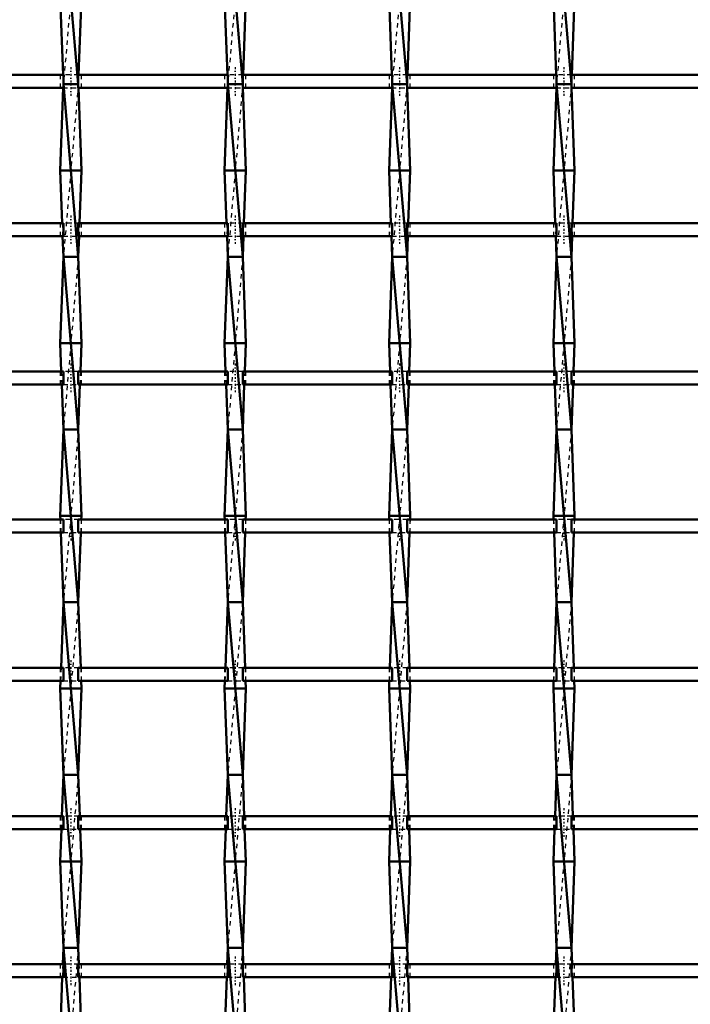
# Model space of a CAD drawing. Header units: millimetres. Extents: x -796 to 551, y -500 to 878.
# Tile 17 of 22: x -31 to 125, y 164 to 392. Entities that reach past the tile are written whole.
import ezdxf

# ---------------------------------------------------------------- set-up
doc = ezdxf.new("R2010")
doc.units = ezdxf.units.MM
doc.linetypes.add('Center', pattern=[1.5, 0.45, -0.5, 0.05, -0.5])
doc.linetypes.add('Dashed', pattern=[2, 1, -1])
for name, color, linetype, lineweight in [('AM_0', 7, 'Continuous', 50), ('AM_7', 7, 'Center', 25), ('AM_9', 6, 'Dashed', 25)]:
    doc.layers.add(name, color=color, linetype=linetype, lineweight=lineweight)

# ---------------------------------------------------------------- blocks, each defined once
blk = doc.blocks.new('14_t8q7hasqudowhvddcaahx5zno________0_in_LSSP3303438311900100035010_4')
at = {"layer": 'AM_0'}
for p, q in [((-20.78, 417), (-17.32, 377)), ((-21.5, 397), (-20.86, 379.13)), ((-16.6, 397), (-17.24, 379.13)), ((-17.32, 377), (-20.78, 377)), ((-20.78, 377), (-17.32, 337)), ((-20.81, 376.13), (-21.5, 357)), ((-17.29, 376.13), (-16.6, 357)), ((-16.6, 357), (-21.5, 357)), ((-21.5, 357), (-21.06, 344.8)), ((-16.6, 357), (-17.04, 344.8)), ((-20.95, 341.8), (-20.78, 337)), ((-17.15, 341.8), (-17.32, 337)), ((-20.78, 337), (-21.5, 317)), ((-17.32, 337), (-20.78, 337)), ((-20.78, 337), (-17.32, 297)), ((-17.32, 337), (-16.6, 317)), ((-16.6, 317), (-21.5, 317)), ((-21.5, 317), (-21.27, 310.47)), ((-16.6, 317), (-16.83, 310.47)), ((-21.16, 307.47), (-20.78, 297)), ((-16.94, 307.47), (-17.32, 297)), ((-20.78, 297), (-21.5, 277)), ((-20.78, 297), (-17.32, 257)), ((-17.32, 297), (-20.78, 297)), ((-17.32, 297), (-16.6, 277)), ((-16.6, 277), (-21.5, 277)), ((-21.5, 277), (-21.47, 276.14)), ((-16.6, 277), (-16.63, 276.14)), ((-21.36, 273.14), (-20.78, 257)), ((-16.74, 273.14), (-17.32, 257)), ((-20.78, 257), (-21.33, 241.81)), ((-17.32, 257), (-20.78, 257)), ((-20.78, 257), (-17.32, 217)), ((-17.32, 257), (-16.77, 241.81)), ((-21.44, 238.81), (-21.5, 237)), ((-16.66, 238.81), (-16.6, 237)), ((-21.5, 237), (-20.78, 217)), ((-16.6, 237), (-21.5, 237)), ((-16.6, 237), (-17.32, 217)), ((-20.78, 217), (-21.12, 207.48)), ((-17.32, 217), (-20.78, 217)), ((-20.78, 217), (-17.32, 177)), ((-17.32, 217), (-16.98, 207.48)), ((-21.23, 204.48), (-21.5, 197)), ((-16.87, 204.48), (-16.6, 197)), ((-16.6, 197), (-21.5, 197)), ((-21.5, 197), (-20.78, 177)), ((-16.6, 197), (-17.32, 177)), ((-20.78, 177), (-20.92, 173.15)), ((-20.78, 177), (-17.32, 137)), ((-17.32, 177), (-20.78, 177)), ((-17.32, 177), (-17.18, 173.15)), ((-21.03, 170.15), (-21.5, 157)), ((-17.07, 170.15), (-16.6, 157))]:
    blk.add_line(p, q, dxfattribs=at)
at = {"layer": 'AM_9'}
for p, q in [((-17.32, 417), (-20.78, 377)), ((-20.86, 379.13), (-20.78, 377)), ((-17.24, 379.13), (-17.32, 377)), ((-20.78, 377), (-20.81, 376.13)), ((-17.32, 377), (-20.78, 337)), ((-17.32, 377), (-17.29, 376.13)), ((-21.06, 344.8), (-20.95, 341.8)), ((-17.04, 344.8), (-17.15, 341.8)), ((-17.32, 337), (-20.78, 297)), ((-21.27, 310.47), (-21.16, 307.47)), ((-16.83, 310.47), (-16.94, 307.47)), ((-17.32, 297), (-20.78, 257)), ((-21.47, 276.14), (-21.36, 273.14)), ((-16.63, 276.14), (-16.74, 273.14)), ((-17.32, 257), (-20.78, 217)), ((-21.33, 241.81), (-21.44, 238.81)), ((-16.77, 241.81), (-16.66, 238.81)), ((-17.32, 217), (-20.78, 177)), ((-21.12, 207.48), (-21.23, 204.48)), ((-16.98, 207.48), (-16.87, 204.48)), ((-17.32, 177), (-20.78, 137)), ((-20.92, 173.15), (-21.03, 170.15)), ((-17.18, 173.15), (-17.07, 170.15))]:
    blk.add_line(p, q, dxfattribs=at)
blk = doc.blocks.new('15_oso04b0w6u8bcwjvg6ruejjka________0_in_LSSP3303438311900100035010_4')
at = {"layer": 'AM_0'}
for p, q in [((17.32, 417), (20.78, 377)), ((16.6, 397), (17.24, 379.13)), ((21.5, 397), (20.86, 379.13)), ((20.78, 377), (17.32, 377)), ((17.32, 377), (20.78, 337)), ((17.29, 376.13), (16.6, 357)), ((20.81, 376.13), (21.5, 357)), ((21.5, 357), (16.6, 357)), ((16.6, 357), (17.04, 344.8)), ((21.5, 357), (21.06, 344.8)), ((17.15, 341.8), (17.32, 337)), ((20.95, 341.8), (20.78, 337)), ((17.32, 337), (16.6, 317)), ((20.78, 337), (17.32, 337)), ((17.32, 337), (20.78, 297)), ((20.78, 337), (21.5, 317)), ((16.6, 317), (16.83, 310.47)), ((21.5, 317), (16.6, 317)), ((21.5, 317), (21.27, 310.47)), ((16.94, 307.47), (17.32, 297)), ((21.16, 307.47), (20.78, 297)), ((17.32, 297), (16.6, 277)), ((17.32, 297), (20.78, 257)), ((20.78, 297), (17.32, 297)), ((20.78, 297), (21.5, 277)), ((16.6, 277), (16.63, 276.14)), ((21.5, 277), (16.6, 277)), ((21.5, 277), (21.47, 276.14)), ((16.74, 273.14), (17.32, 257)), ((21.36, 273.14), (20.78, 257)), ((17.32, 257), (16.77, 241.81)), ((17.32, 257), (20.78, 217)), ((20.78, 257), (17.32, 257)), ((20.78, 257), (21.33, 241.81)), ((16.66, 238.81), (16.6, 237)), ((21.44, 238.81), (21.5, 237)), ((21.5, 237), (16.6, 237)), ((16.6, 237), (17.32, 217)), ((21.5, 237), (20.78, 217)), ((17.32, 217), (16.98, 207.48)), ((17.32, 217), (20.78, 177)), ((20.78, 217), (17.32, 217)), ((20.78, 217), (21.12, 207.48)), ((16.87, 204.48), (16.6, 197)), ((21.23, 204.48), (21.5, 197)), ((21.5, 197), (16.6, 197)), ((16.6, 197), (17.32, 177)), ((21.5, 197), (20.78, 177)), ((17.32, 177), (17.18, 173.15)), ((17.32, 177), (20.78, 137)), ((20.78, 177), (17.32, 177)), ((20.78, 177), (20.92, 173.15)), ((17.07, 170.15), (16.6, 157)), ((21.03, 170.15), (21.5, 157))]:
    blk.add_line(p, q, dxfattribs=at)
at = {"layer": 'AM_9'}
for p, q in [((20.78, 417), (17.32, 377)), ((17.24, 379.13), (17.32, 377)), ((20.86, 379.13), (20.78, 377)), ((17.32, 377), (17.29, 376.13)), ((20.78, 377), (17.32, 337)), ((20.78, 377), (20.81, 376.13)), ((17.04, 344.8), (17.15, 341.8)), ((21.06, 344.8), (20.95, 341.8)), ((20.78, 337), (17.32, 297)), ((16.83, 310.47), (16.94, 307.47)), ((21.27, 310.47), (21.16, 307.47)), ((20.78, 297), (17.32, 257)), ((16.63, 276.14), (16.74, 273.14)), ((21.47, 276.14), (21.36, 273.14)), ((20.78, 257), (17.32, 217)), ((16.77, 241.81), (16.66, 238.81)), ((21.33, 241.81), (21.44, 238.81)), ((20.78, 217), (17.32, 177)), ((16.98, 207.48), (16.87, 204.48)), ((21.12, 207.48), (21.23, 204.48)), ((20.78, 177), (17.32, 137)), ((17.18, 173.15), (17.07, 170.15)), ((20.92, 173.15), (21.03, 170.15))]:
    blk.add_line(p, q, dxfattribs=at)
blk = doc.blocks.new('16_ysjjcmx70vlurru7pgcol65rk________0_in_LSSP3303438311900100035010_4')
at = {"layer": 'AM_0'}
for p, q in [((55.42, 417), (58.88, 377)), ((54.7, 397), (55.34, 379.13)), ((59.6, 397), (58.96, 379.13)), ((58.88, 377), (55.42, 377)), ((55.42, 377), (58.88, 337)), ((55.39, 376.13), (54.7, 357)), ((58.91, 376.13), (59.6, 357)), ((59.6, 357), (54.7, 357)), ((54.7, 357), (55.14, 344.8)), ((59.6, 357), (59.16, 344.8)), ((55.25, 341.8), (55.42, 337)), ((59.05, 341.8), (58.88, 337)), ((55.42, 337), (54.7, 317)), ((58.88, 337), (55.42, 337)), ((55.42, 337), (58.88, 297)), ((58.88, 337), (59.6, 317)), ((54.7, 317), (54.93, 310.47)), ((59.6, 317), (54.7, 317)), ((59.6, 317), (59.37, 310.47)), ((55.04, 307.47), (55.42, 297)), ((59.26, 307.47), (58.88, 297)), ((55.42, 297), (54.7, 277)), ((58.88, 297), (55.42, 297)), ((55.42, 297), (58.88, 257)), ((58.88, 297), (59.6, 277)), ((54.7, 277), (54.73, 276.14)), ((59.6, 277), (54.7, 277)), ((59.6, 277), (59.57, 276.14)), ((54.84, 273.14), (55.42, 257)), ((59.46, 273.14), (58.88, 257)), ((55.42, 257), (54.87, 241.81)), ((55.42, 257), (58.88, 217)), ((58.88, 257), (55.42, 257)), ((58.88, 257), (59.43, 241.81)), ((54.76, 238.81), (54.7, 237)), ((59.54, 238.81), (59.6, 237)), ((59.6, 237), (54.7, 237)), ((54.7, 237), (55.42, 217)), ((59.6, 237), (58.88, 217)), ((55.42, 217), (55.08, 207.48)), ((55.42, 217), (58.88, 177)), ((58.88, 217), (55.42, 217)), ((58.88, 217), (59.22, 207.48)), ((54.97, 204.48), (54.7, 197)), ((59.33, 204.48), (59.6, 197)), ((59.6, 197), (54.7, 197)), ((54.7, 197), (55.42, 177)), ((59.6, 197), (58.88, 177)), ((55.42, 177), (55.28, 173.15)), ((55.42, 177), (58.88, 137)), ((58.88, 177), (55.42, 177)), ((58.88, 177), (59.02, 173.15)), ((55.17, 170.15), (54.7, 157)), ((59.13, 170.15), (59.6, 157))]:
    blk.add_line(p, q, dxfattribs=at)
at = {"layer": 'AM_9'}
for p, q in [((58.88, 417), (55.42, 377)), ((55.34, 379.13), (55.42, 377)), ((58.96, 379.13), (58.88, 377)), ((55.42, 377), (55.39, 376.13)), ((58.88, 377), (55.42, 337)), ((58.88, 377), (58.91, 376.13)), ((55.14, 344.8), (55.25, 341.8)), ((59.16, 344.8), (59.05, 341.8)), ((58.88, 337), (55.42, 297)), ((54.93, 310.47), (55.04, 307.47)), ((59.37, 310.47), (59.26, 307.47)), ((58.88, 297), (55.42, 257)), ((54.73, 276.14), (54.84, 273.14)), ((59.57, 276.14), (59.46, 273.14)), ((58.88, 257), (55.42, 217)), ((54.87, 241.81), (54.76, 238.81)), ((59.43, 241.81), (59.54, 238.81)), ((58.88, 217), (55.42, 177)), ((55.08, 207.48), (54.97, 204.48)), ((59.22, 207.48), (59.33, 204.48)), ((58.88, 177), (55.42, 137)), ((55.28, 173.15), (55.17, 170.15)), ((59.02, 173.15), (59.13, 170.15))]:
    blk.add_line(p, q, dxfattribs=at)
blk = doc.blocks.new('17_2ydn47mkh8b3xbxayyufb79bb________0_in_LSSP3303438311900100035010_4')
at = {"layer": 'AM_0'}
for p, q in [((93.52, 417), (96.98, 377)), ((92.8, 397), (93.44, 379.13)), ((97.7, 397), (97.06, 379.13)), ((96.98, 377), (93.52, 377)), ((93.52, 377), (96.98, 337)), ((93.49, 376.13), (92.8, 357)), ((97.01, 376.13), (97.7, 357)), ((97.7, 357), (92.8, 357)), ((92.8, 357), (93.24, 344.8)), ((97.7, 357), (97.26, 344.8)), ((93.35, 341.8), (93.52, 337)), ((97.15, 341.8), (96.98, 337)), ((93.52, 337), (92.8, 317)), ((96.98, 337), (93.52, 337)), ((93.52, 337), (96.98, 297)), ((96.98, 337), (97.7, 317)), ((97.7, 317), (92.8, 317)), ((92.8, 317), (93.03, 310.47)), ((97.7, 317), (97.47, 310.47)), ((93.14, 307.47), (93.52, 297)), ((97.36, 307.47), (96.98, 297)), ((93.52, 297), (92.8, 277)), ((93.52, 297), (96.98, 257)), ((96.98, 297), (93.52, 297)), ((96.98, 297), (97.7, 277)), ((92.8, 277), (92.83, 276.14)), ((97.7, 277), (92.8, 277)), ((97.7, 277), (97.67, 276.14)), ((92.94, 273.14), (93.52, 257)), ((97.56, 273.14), (96.98, 257)), ((93.52, 257), (92.97, 241.81)), ((96.98, 257), (93.52, 257)), ((93.52, 257), (96.98, 217)), ((96.98, 257), (97.53, 241.81)), ((92.86, 238.81), (92.8, 237)), ((97.64, 238.81), (97.7, 237)), ((97.7, 237), (92.8, 237)), ((92.8, 237), (93.52, 217)), ((97.7, 237), (96.98, 217)), ((93.52, 217), (93.18, 207.48)), ((96.98, 217), (93.52, 217)), ((93.52, 217), (96.98, 177)), ((96.98, 217), (97.32, 207.48)), ((93.07, 204.48), (92.8, 197)), ((97.43, 204.48), (97.7, 197)), ((92.8, 197), (93.52, 177)), ((97.7, 197), (92.8, 197)), ((97.7, 197), (96.98, 177)), ((93.52, 177), (93.38, 173.15)), ((93.52, 177), (96.98, 137)), ((96.98, 177), (93.52, 177)), ((96.98, 177), (97.12, 173.15)), ((93.27, 170.15), (92.8, 157)), ((97.23, 170.15), (97.7, 157))]:
    blk.add_line(p, q, dxfattribs=at)
at = {"layer": 'AM_9'}
for p, q in [((96.98, 417), (93.52, 377)), ((93.44, 379.13), (93.52, 377)), ((97.06, 379.13), (96.98, 377)), ((93.52, 377), (93.49, 376.13)), ((96.98, 377), (93.52, 337)), ((96.98, 377), (97.01, 376.13)), ((93.24, 344.8), (93.35, 341.8)), ((97.26, 344.8), (97.15, 341.8)), ((96.98, 337), (93.52, 297)), ((93.03, 310.47), (93.14, 307.47)), ((97.47, 310.47), (97.36, 307.47)), ((96.98, 297), (93.52, 257)), ((92.83, 276.14), (92.94, 273.14)), ((97.67, 276.14), (97.56, 273.14)), ((96.98, 257), (93.52, 217)), ((92.97, 241.81), (92.86, 238.81)), ((97.53, 241.81), (97.64, 238.81)), ((96.98, 217), (93.52, 177)), ((93.18, 207.48), (93.07, 204.48)), ((97.32, 207.48), (97.43, 204.48)), ((96.98, 177), (93.52, 137)), ((93.38, 173.15), (93.27, 170.15)), ((97.12, 173.15), (97.23, 170.15))]:
    blk.add_line(p, q, dxfattribs=at)
blk = doc.blocks.new('47_pzn9e9lc7w7mtyc5basixwt4d________0_in_LSSP3303438311900100035010_4')
at = {"layer": 'AM_0'}
for p, q in [((-20.78, 173.15), (-55.42, 173.15)), ((-20.78, 173.15), (-20.78, 170.15)), ((-17.32, 170.15), (-17.32, 173.15)), ((17.32, 173.15), (-17.32, 173.15)), ((17.32, 173.15), (17.32, 170.15)), ((20.78, 170.15), (20.78, 173.15)), ((55.42, 173.15), (20.78, 173.15)), ((55.42, 173.15), (55.42, 170.15)), ((58.88, 170.15), (58.88, 173.15)), ((93.52, 173.15), (58.88, 173.15)), ((93.52, 173.15), (93.52, 170.15)), ((131.62, 173.15), (96.98, 173.15)), ((96.98, 170.15), (96.98, 173.15)), ((-20.78, 170.15), (-55.42, 170.15)), ((17.32, 170.15), (-17.32, 170.15)), ((55.42, 170.15), (20.78, 170.15)), ((93.52, 170.15), (58.88, 170.15)), ((131.62, 170.15), (96.98, 170.15))]:
    blk.add_line(p, q, dxfattribs=at)
at = {"layer": 'AM_7'}
for p, q in [((-19.05, 174.95), (-19.05, 168.35)), ((19.05, 174.95), (19.05, 168.35)), ((57.15, 174.95), (57.15, 168.35)), ((95.25, 174.95), (95.25, 168.35))]:
    blk.add_line(p, q, dxfattribs=at)
at = {"layer": 'AM_9'}
for p, q in [((-21.5, 173.15), (-21.5, 170.15)), ((-17.32, 173.15), (-20.78, 173.15)), ((-16.6, 170.15), (-16.6, 173.15)), ((16.6, 173.15), (16.6, 170.15)), ((20.78, 173.15), (17.32, 173.15)), ((21.5, 170.15), (21.5, 173.15)), ((54.7, 173.15), (54.7, 170.15)), ((58.88, 173.15), (55.42, 173.15)), ((59.6, 170.15), (59.6, 173.15)), ((92.8, 173.15), (92.8, 170.15)), ((96.98, 173.15), (93.52, 173.15)), ((97.7, 170.15), (97.7, 173.15)), ((-20.78, 170.15), (-17.32, 170.15)), ((17.32, 170.15), (20.78, 170.15)), ((55.42, 170.15), (58.88, 170.15)), ((93.52, 170.15), (96.98, 170.15))]:
    blk.add_line(p, q, dxfattribs=at)
blk = doc.blocks.new('48_tge2xl8mcdwol64sdcp872kqe________0_in_LSSP3303438311900100035010_4')
at = {"layer": 'AM_0'}
for p, q in [((-20.78, 207.48), (-55.42, 207.48)), ((-20.78, 207.48), (-20.78, 204.48)), ((-17.32, 204.48), (-17.32, 207.48)), ((17.32, 207.48), (-17.32, 207.48)), ((17.32, 207.48), (17.32, 204.48)), ((20.78, 204.48), (20.78, 207.48)), ((55.42, 207.48), (20.78, 207.48)), ((55.42, 207.48), (55.42, 204.48)), ((58.88, 204.48), (58.88, 207.48)), ((93.52, 207.48), (58.88, 207.48)), ((93.52, 207.48), (93.52, 204.48)), ((96.98, 204.48), (96.98, 207.48)), ((131.62, 207.48), (96.98, 207.48)), ((-20.78, 204.48), (-55.42, 204.48)), ((17.32, 204.48), (-17.32, 204.48)), ((55.42, 204.48), (20.78, 204.48)), ((93.52, 204.48), (58.88, 204.48)), ((131.62, 204.48), (96.98, 204.48))]:
    blk.add_line(p, q, dxfattribs=at)
at = {"layer": 'AM_7'}
for p, q in [((-19.05, 209.28), (-19.05, 202.68)), ((19.05, 209.28), (19.05, 202.68)), ((57.15, 209.28), (57.15, 202.68)), ((95.25, 209.28), (95.25, 202.68))]:
    blk.add_line(p, q, dxfattribs=at)
at = {"layer": 'AM_9'}
for p, q in [((-21.5, 207.48), (-21.5, 204.48)), ((-17.32, 207.48), (-20.78, 207.48)), ((-16.6, 204.48), (-16.6, 207.48)), ((16.6, 207.48), (16.6, 204.48)), ((20.78, 207.48), (17.32, 207.48)), ((21.5, 204.48), (21.5, 207.48)), ((54.7, 207.48), (54.7, 204.48)), ((58.88, 207.48), (55.42, 207.48)), ((59.6, 204.48), (59.6, 207.48)), ((92.8, 207.48), (92.8, 204.48)), ((96.98, 207.48), (93.52, 207.48)), ((97.7, 204.48), (97.7, 207.48)), ((-20.78, 204.48), (-17.32, 204.48)), ((17.32, 204.48), (20.78, 204.48)), ((55.42, 204.48), (58.88, 204.48)), ((93.52, 204.48), (96.98, 204.48))]:
    blk.add_line(p, q, dxfattribs=at)
blk = doc.blocks.new('49_w3h4g8ij6jhf3phbnc2pddjhj________0_in_LSSP3303438311900100035010_4')
at = {"layer": 'AM_0'}
for p, q in [((-20.78, 241.81), (-55.42, 241.81)), ((-20.78, 241.81), (-20.78, 238.81)), ((-17.32, 238.81), (-17.32, 241.81)), ((17.32, 241.81), (-17.32, 241.81)), ((17.32, 241.81), (17.32, 238.81)), ((20.78, 238.81), (20.78, 241.81)), ((55.42, 241.81), (20.78, 241.81)), ((55.42, 241.81), (55.42, 238.81)), ((58.88, 238.81), (58.88, 241.81)), ((93.52, 241.81), (58.88, 241.81)), ((93.52, 241.81), (93.52, 238.81)), ((96.98, 238.81), (96.98, 241.81)), ((131.62, 241.81), (96.98, 241.81)), ((-20.78, 238.81), (-55.42, 238.81)), ((17.32, 238.81), (-17.32, 238.81)), ((55.42, 238.81), (20.78, 238.81)), ((93.52, 238.81), (58.88, 238.81)), ((131.62, 238.81), (96.98, 238.81))]:
    blk.add_line(p, q, dxfattribs=at)
at = {"layer": 'AM_7'}
for p, q in [((-19.05, 243.61), (-19.05, 237.01)), ((19.05, 243.61), (19.05, 237.01)), ((57.15, 243.61), (57.15, 237.01)), ((95.25, 243.61), (95.25, 237.01))]:
    blk.add_line(p, q, dxfattribs=at)
at = {"layer": 'AM_9'}
for p, q in [((-21.5, 241.81), (-21.5, 238.81)), ((-17.32, 241.81), (-20.78, 241.81)), ((-16.6, 238.81), (-16.6, 241.81)), ((16.6, 241.81), (16.6, 238.81)), ((20.78, 241.81), (17.32, 241.81)), ((21.5, 238.81), (21.5, 241.81)), ((54.7, 241.81), (54.7, 238.81)), ((58.88, 241.81), (55.42, 241.81)), ((59.6, 238.81), (59.6, 241.81)), ((92.8, 241.81), (92.8, 238.81)), ((96.98, 241.81), (93.52, 241.81)), ((97.7, 238.81), (97.7, 241.81)), ((-20.78, 238.81), (-17.32, 238.81)), ((17.32, 238.81), (20.78, 238.81)), ((55.42, 238.81), (58.88, 238.81)), ((93.52, 238.81), (96.98, 238.81))]:
    blk.add_line(p, q, dxfattribs=at)
blk = doc.blocks.new('50_hmncwh4u3qfcmuvlmgi9p877w________0_in_LSSP3303438311900100035010_4')
at = {"layer": 'AM_0'}
for p, q in [((-20.78, 276.14), (-55.42, 276.14)), ((-20.78, 276.14), (-20.78, 273.14)), ((17.32, 276.14), (-17.32, 276.14)), ((-17.32, 273.14), (-17.32, 276.14)), ((17.32, 276.14), (17.32, 273.14)), ((55.42, 276.14), (20.78, 276.14)), ((20.78, 273.14), (20.78, 276.14)), ((55.42, 276.14), (55.42, 273.14)), ((58.88, 273.14), (58.88, 276.14)), ((93.52, 276.14), (58.88, 276.14)), ((93.52, 276.14), (93.52, 273.14)), ((96.98, 273.14), (96.98, 276.14)), ((131.62, 276.14), (96.98, 276.14)), ((-20.78, 273.14), (-55.42, 273.14)), ((17.32, 273.14), (-17.32, 273.14)), ((55.42, 273.14), (20.78, 273.14)), ((93.52, 273.14), (58.88, 273.14)), ((131.62, 273.14), (96.98, 273.14))]:
    blk.add_line(p, q, dxfattribs=at)
at = {"layer": 'AM_7'}
for p, q in [((-19.05, 277.94), (-19.05, 271.34)), ((19.05, 277.94), (19.05, 271.34)), ((57.15, 277.94), (57.15, 271.34)), ((95.25, 277.94), (95.25, 271.34))]:
    blk.add_line(p, q, dxfattribs=at)
at = {"layer": 'AM_9'}
for p, q in [((-21.5, 276.14), (-21.5, 273.14)), ((-17.32, 276.14), (-20.78, 276.14)), ((-16.6, 273.14), (-16.6, 276.14)), ((16.6, 276.14), (16.6, 273.14)), ((20.78, 276.14), (17.32, 276.14)), ((21.5, 273.14), (21.5, 276.14)), ((54.7, 276.14), (54.7, 273.14)), ((58.88, 276.14), (55.42, 276.14)), ((59.6, 273.14), (59.6, 276.14)), ((92.8, 276.14), (92.8, 273.14)), ((96.98, 276.14), (93.52, 276.14)), ((97.7, 273.14), (97.7, 276.14)), ((-20.78, 273.14), (-17.32, 273.14)), ((17.32, 273.14), (20.78, 273.14)), ((55.42, 273.14), (58.88, 273.14)), ((93.52, 273.14), (96.98, 273.14))]:
    blk.add_line(p, q, dxfattribs=at)
blk = doc.blocks.new('51_gzkll9rclhqbwzktg4lqilstq________0_in_LSSP3303438311900100035010_4')
at = {"layer": 'AM_0'}
for p, q in [((-20.78, 310.47), (-55.42, 310.47)), ((-20.78, 310.47), (-20.78, 307.47)), ((-17.32, 307.47), (-17.32, 310.47)), ((17.32, 310.47), (-17.32, 310.47)), ((17.32, 310.47), (17.32, 307.47)), ((55.42, 310.47), (20.78, 310.47)), ((20.78, 307.47), (20.78, 310.47)), ((55.42, 310.47), (55.42, 307.47)), ((58.88, 307.47), (58.88, 310.47)), ((93.52, 310.47), (58.88, 310.47)), ((93.52, 310.47), (93.52, 307.47)), ((131.62, 310.47), (96.98, 310.47)), ((96.98, 307.47), (96.98, 310.47)), ((-20.78, 307.47), (-55.42, 307.47)), ((17.32, 307.47), (-17.32, 307.47)), ((55.42, 307.47), (20.78, 307.47)), ((93.52, 307.47), (58.88, 307.47)), ((131.62, 307.47), (96.98, 307.47))]:
    blk.add_line(p, q, dxfattribs=at)
at = {"layer": 'AM_7'}
for p, q in [((-19.05, 312.27), (-19.05, 305.67)), ((19.05, 312.27), (19.05, 305.67)), ((57.15, 312.27), (57.15, 305.67)), ((95.25, 312.27), (95.25, 305.67))]:
    blk.add_line(p, q, dxfattribs=at)
at = {"layer": 'AM_9'}
for p, q in [((-21.5, 310.47), (-21.5, 307.47)), ((-17.32, 310.47), (-20.78, 310.47)), ((-16.6, 307.47), (-16.6, 310.47)), ((16.6, 310.47), (16.6, 307.47)), ((20.78, 310.47), (17.32, 310.47)), ((21.5, 307.47), (21.5, 310.47)), ((54.7, 310.47), (54.7, 307.47)), ((58.88, 310.47), (55.42, 310.47)), ((59.6, 307.47), (59.6, 310.47)), ((92.8, 310.47), (92.8, 307.47)), ((96.98, 310.47), (93.52, 310.47)), ((97.7, 307.47), (97.7, 310.47)), ((-20.78, 307.47), (-17.32, 307.47)), ((17.32, 307.47), (20.78, 307.47)), ((55.42, 307.47), (58.88, 307.47)), ((93.52, 307.47), (96.98, 307.47))]:
    blk.add_line(p, q, dxfattribs=at)
blk = doc.blocks.new('52_ftsmhjeyp0pcy31vffbbumtbf________0_in_LSSP3303438311900100035010_4')
at = {"layer": 'AM_0'}
for p, q in [((-20.78, 344.8), (-55.42, 344.8)), ((-20.78, 344.8), (-20.78, 341.8)), ((-17.32, 341.8), (-17.32, 344.8)), ((17.32, 344.8), (-17.32, 344.8)), ((17.32, 344.8), (17.32, 341.8)), ((55.42, 344.8), (20.78, 344.8)), ((20.78, 341.8), (20.78, 344.8)), ((55.42, 344.8), (55.42, 341.8)), ((58.88, 341.8), (58.88, 344.8)), ((93.52, 344.8), (58.88, 344.8)), ((93.52, 344.8), (93.52, 341.8)), ((131.62, 344.8), (96.98, 344.8)), ((96.98, 341.8), (96.98, 344.8)), ((-20.78, 341.8), (-55.42, 341.8)), ((17.32, 341.8), (-17.32, 341.8)), ((55.42, 341.8), (20.78, 341.8)), ((93.52, 341.8), (58.88, 341.8)), ((131.62, 341.8), (96.98, 341.8))]:
    blk.add_line(p, q, dxfattribs=at)
at = {"layer": 'AM_7'}
for p, q in [((-19.05, 346.6), (-19.05, 340)), ((19.05, 346.6), (19.05, 340)), ((57.15, 346.6), (57.15, 340)), ((95.25, 346.6), (95.25, 340))]:
    blk.add_line(p, q, dxfattribs=at)
at = {"layer": 'AM_9'}
for p, q in [((-21.5, 344.8), (-21.5, 341.8)), ((-17.32, 344.8), (-20.78, 344.8)), ((-16.6, 341.8), (-16.6, 344.8)), ((16.6, 344.8), (16.6, 341.8)), ((20.78, 344.8), (17.32, 344.8)), ((21.5, 341.8), (21.5, 344.8)), ((54.7, 344.8), (54.7, 341.8)), ((58.88, 344.8), (55.42, 344.8)), ((59.6, 341.8), (59.6, 344.8)), ((92.8, 344.8), (92.8, 341.8)), ((96.98, 344.8), (93.52, 344.8)), ((97.7, 341.8), (97.7, 344.8)), ((-20.78, 341.8), (-17.32, 341.8)), ((17.32, 341.8), (20.78, 341.8)), ((55.42, 341.8), (58.88, 341.8)), ((93.52, 341.8), (96.98, 341.8))]:
    blk.add_line(p, q, dxfattribs=at)
blk = doc.blocks.new('53_pw39ndlvkfechnm9nyr7peyqj________0_in_LSSP3303438311900100035010_4')
at = {"layer": 'AM_0'}
for p, q in [((-20.78, 379.13), (-55.42, 379.13)), ((-20.78, 379.13), (-20.78, 376.13)), ((-17.32, 376.13), (-17.32, 379.13)), ((17.32, 379.13), (-17.32, 379.13)), ((17.32, 379.13), (17.32, 376.13)), ((55.42, 379.13), (20.78, 379.13)), ((20.78, 376.13), (20.78, 379.13)), ((55.42, 379.13), (55.42, 376.13)), ((58.88, 376.13), (58.88, 379.13)), ((93.52, 379.13), (58.88, 379.13)), ((93.52, 379.13), (93.52, 376.13)), ((96.98, 376.13), (96.98, 379.13)), ((131.62, 379.13), (96.98, 379.13)), ((-20.78, 376.13), (-55.42, 376.13)), ((17.32, 376.13), (-17.32, 376.13)), ((55.42, 376.13), (20.78, 376.13)), ((93.52, 376.13), (58.88, 376.13)), ((131.62, 376.13), (96.98, 376.13))]:
    blk.add_line(p, q, dxfattribs=at)
at = {"layer": 'AM_7'}
for p, q in [((-19.05, 380.93), (-19.05, 374.33)), ((19.05, 380.93), (19.05, 374.33)), ((57.15, 380.93), (57.15, 374.33)), ((95.25, 380.93), (95.25, 374.33))]:
    blk.add_line(p, q, dxfattribs=at)
at = {"layer": 'AM_9'}
for p, q in [((-21.5, 379.13), (-21.5, 376.13)), ((-17.32, 379.13), (-20.78, 379.13)), ((-16.6, 376.13), (-16.6, 379.13)), ((16.6, 379.13), (16.6, 376.13)), ((20.78, 379.13), (17.32, 379.13)), ((21.5, 376.13), (21.5, 379.13)), ((54.7, 379.13), (54.7, 376.13)), ((58.88, 379.13), (55.42, 379.13)), ((59.6, 376.13), (59.6, 379.13)), ((92.8, 379.13), (92.8, 376.13)), ((96.98, 379.13), (93.52, 379.13)), ((97.7, 376.13), (97.7, 379.13)), ((-20.81, 376.13), (-17.29, 376.13)), ((17.29, 376.13), (20.81, 376.13)), ((55.39, 376.13), (58.91, 376.13)), ((93.49, 376.13), (97.01, 376.13))]:
    blk.add_line(p, q, dxfattribs=at)

msp = doc.modelspace()

# ---------------------------------------------------------------- block references
for name in ['14_t8q7hasqudowhvddcaahx5zno________0_in_LSSP3303438311900100035010_4', '15_oso04b0w6u8bcwjvg6ruejjka________0_in_LSSP3303438311900100035010_4', '16_ysjjcmx70vlurru7pgcol65rk________0_in_LSSP3303438311900100035010_4', '17_2ydn47mkh8b3xbxayyufb79bb________0_in_LSSP3303438311900100035010_4', '53_pw39ndlvkfechnm9nyr7peyqj________0_in_LSSP3303438311900100035010_4', '52_ftsmhjeyp0pcy31vffbbumtbf________0_in_LSSP3303438311900100035010_4', '51_gzkll9rclhqbwzktg4lqilstq________0_in_LSSP3303438311900100035010_4', '50_hmncwh4u3qfcmuvlmgi9p877w________0_in_LSSP3303438311900100035010_4', '49_w3h4g8ij6jhf3phbnc2pddjhj________0_in_LSSP3303438311900100035010_4', '48_tge2xl8mcdwol64sdcp872kqe________0_in_LSSP3303438311900100035010_4', '47_pzn9e9lc7w7mtyc5basixwt4d________0_in_LSSP3303438311900100035010_4']:
    msp.add_blockref(name, (0, 0))

doc.saveas('drawing.dxf')
